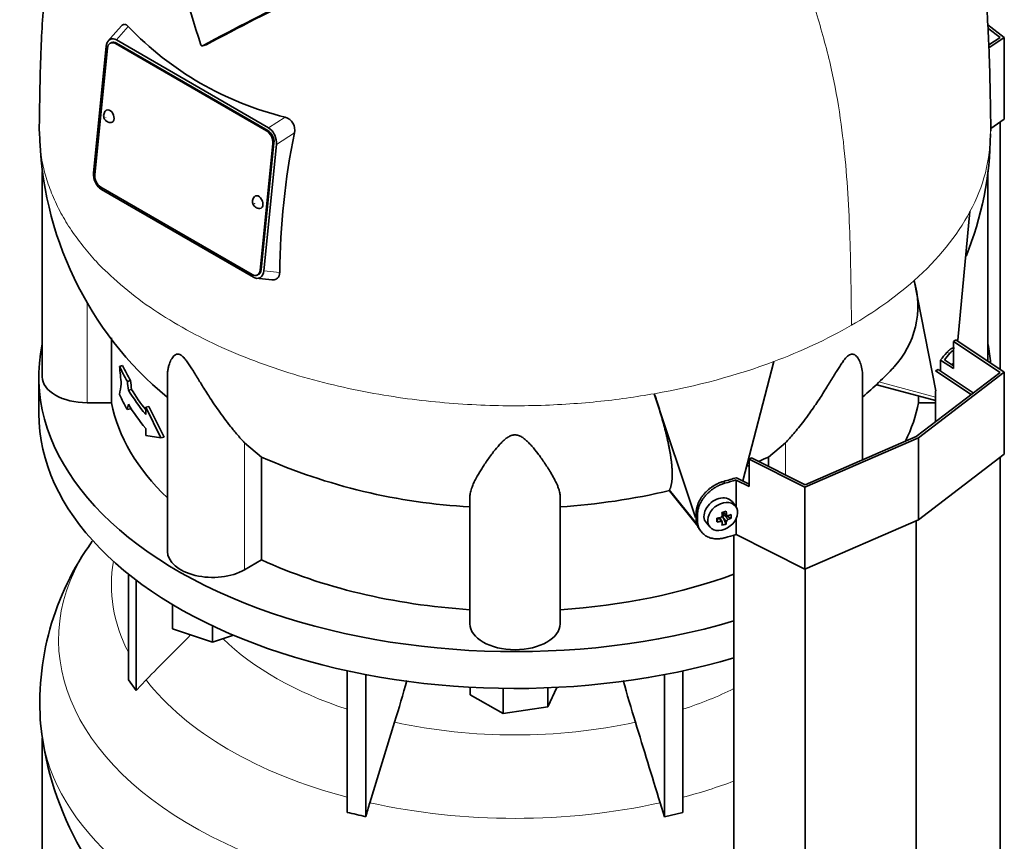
# Model space of a CAD drawing. Header units: millimetres. Extents: x 416 to 1308, y -2710 to 2025.
# Tile 10 of 27: x 1010 to 1305, y -1254 to -1008. Entities that reach past the tile are written whole.
import ezdxf

# ---------------------------------------------------------------- set-up
doc = ezdxf.new("R2010")
doc.units = ezdxf.units.MM
for name, color, linetype in [('M5X8_UNI7687', 7, 'Continuous'), ('MID_344-7', 7, 'Continuous'), ('VSI344-454_TERMI', 7, 'Continuous'), ('VSI344-454_TESTA', 7, 'Continuous'), ('VSI344_DIFFUSORE', 7, 'Continuous')]:
    doc.layers.add(name, color=color, linetype=linetype)

# ---------------------------------------------------------------- blocks, each defined once
blk = doc.blocks.new('SE4')
at = {"layer": 'M5X8_UNI7687', "color": 7, "linetype": 'Continuous', "lineweight": 35}
for p, q in [((1224.62, -1153.51), (1223.62, -1152.16)), ((1219.02, -1158.17), (1219.37, -1156.99)), ((1220.55, -1158.16), (1219.85, -1156.91)), ((1220.81, -1155.22), (1221.97, -1156.22)), ((1221.76, -1158.78), (1220.86, -1156.81)), ((1220.89, -1155.29), (1220.89, -1156.17)), ((1223.25, -1157.04), (1221.31, -1156.28)), ((1215.84, -1158.44), (1216.95, -1159.7))]:
    blk.add_line(p, q, dxfattribs=at)
at = {"layer": 'M5X8_UNI7687', "color": 4, "linetype": 'Continuous', "lineweight": 9}
for p, q in [((1220.13, -1158.02), (1219.54, -1156.97)), ((1221.86, -1157.96), (1220.86, -1156.81)), ((1220.93, -1155.19), (1221.86, -1155.99)), ((1221.31, -1156.28), (1222.32, -1157.43))]:
    blk.add_line(p, q, dxfattribs=at)
at = {"layer": 'M5X8_UNI7687', "color": 7, "linetype": 'Continuous', "lineweight": 35}
for centre, radius, start, end in [((1220.03, -1156.32), 0.55, 280.2783, 358.6867), ((1222.56, -1158.1), 0.71, 110.1734, 168.7917)]:
    blk.add_arc(centre, radius, start, end, dxfattribs=at)
for centre, major_axis, ratio, start_param, end_param in [((1289.55, -1114.86), (1.3, 4.83), 0.345066, 0.56182, 0.777666), ((1219.66, -1155.21), (3.89, 3.14), 0.739997, 0, 3.172175), ((1217.97, -1155.62), (8.97, 2.29), 0.035701, -1.293098, -1.143406), ((1216.9, -1152.01), (3.16, -9.49), 0.408248, 1.007206, 1.121766), ((1219.66, -1155.21), (3.89, 3.14), 0.739997, 6.252603, 6.283185), ((1220.75, -1152.37), (-1.01, -9.2), 0.152739, -1.021742, -0.87205), ((1217.04, -1152.1), (9.99, 0.43), 0.510658, -1.393505, -1.278945), ((1217.18, -1151.93), (2.06, -9.79), 0.279258, 1.046834, 1.161394), ((1221.11, -1156.46), (0.391, 0.312), 0.744948, 1.56038, 2.087178), ((1221.31, -1156.69), (-0.449, 0.845), 0.482969, 0.934611, 1.452812), ((1221.31, -1156.69), (-0.837, 0.408), 0.40333, 4.914112, 5.432313), ((1217.04, -1152.1), (9.99, 0.43), 0.510658, -1.036687, -0.922127), ((1217.04, -1151.85), (9.99, -0.48), 0.639648, -0.984117, -0.869557), ((1215.19, -1153.87), (6.65, -6.44), 0.71261, 0.529363, 0.679055), ((1217.04, -1151.85), (9.99, -0.48), 0.639648, -1.340934, -1.226375), ((1217.18, -1151.93), (2.06, -9.79), 0.279258, 0.690017, 0.804576), ((1217.97, -1150.62), (7.61, -5.28), 0.901051, 5.557555, 5.707247), ((1216.9, -1152.01), (3.16, -9.49), 0.408248, 0.650389, 0.764948)]:
    blk.add_ellipse(centre, major_axis=major_axis, ratio=ratio, start_param=start_param, end_param=end_param, dxfattribs=at)
blk.add_ellipse((1220.71, -1156.52), major_axis=(-3.84, -3.1), ratio=0.739997, dxfattribs=at)
for points in [[(1221.86, -1155.99), (1221.87, -1156), (1221.87, -1156.03), (1221.88, -1156.07), (1221.89, -1156.11), (1221.91, -1156.14), (1221.93, -1156.17), (1221.95, -1156.2), (1221.98, -1156.23), (1222.01, -1156.25), (1222.04, -1156.27), (1222.08, -1156.28), (1222.11, -1156.29), (1222.15, -1156.3), (1222.19, -1156.3), (1222.23, -1156.29), (1222.27, -1156.28), (1222.3, -1156.28), (1222.32, -1156.27)], [(1220.58, -1158.31), (1220.58, -1158.29), (1220.58, -1158.27), (1220.57, -1158.23), (1220.56, -1158.2), (1220.55, -1158.17), (1220.53, -1158.14), (1220.51, -1158.11), (1220.48, -1158.09), (1220.45, -1158.07), (1220.42, -1158.05), (1220.38, -1158.03), (1220.34, -1158.02), (1220.3, -1158.02), (1220.26, -1158.01), (1220.22, -1158.01), (1220.17, -1158.01), (1220.14, -1158.02), (1220.13, -1158.02)]]:
    blk.add_open_spline(points, degree=3, dxfattribs=at)
at = {"layer": 'MID_344-7', "color": 7, "linetype": 'Continuous', "lineweight": 35}
for p, q in [((1303.72, -1112.51), (1303.72, -1038.53)), ((1284.46, -1112.91), (1285.21, -1112.53)), ((1295.11, -1119.98), (1284.46, -1112.91)), ((1285.21, -1112.53), (1295.72, -1119.51)), ((1284.46, -1118.88), (1284.46, -1128.14)), ((1303.72, -2364.26), (1303.72, -1138.84)), ((1278.65, -2383.46), (1278.65, -1157.81)), ((1224.11, -1162.12), (1224.11, -2387.85)), ((1245.39, -2397.93), (1245.39, -1172.28))]:
    blk.add_line(p, q, dxfattribs=at)
at = {"layer": 'VSI344-454_TERMI', "color": 7, "linetype": 'Continuous', "lineweight": 35}
for p, q in [((1300.04, -1009.38), (1305, -1013.18)), ((1303.72, -1013.15), (1300.1, -1010.38)), ((1300.36, -1015.38), (1303.72, -1013.15)), ((1305, -1013.18), (1300.39, -1016.24)), ((1305, -1013.18), (1305, -1037.67)), ((1305, -1037.67), (1300.93, -1040.37)), ((1289.76, -1104.12), (1290.47, -1103.71)), ((1303.72, -1113.39), (1289.76, -1104.12)), ((1289.76, -1104.12), (1289.76, -1112.28)), ((1290.47, -1103.71), (1305, -1113.36)), ((1285.87, -1109.7), (1289.76, -1112.28)), ((1285.87, -1112.96), (1285.87, -1109.7)), ((1287.07, -1109.61), (1289.76, -1111.4)), ((1278.65, -1132.59), (1303.72, -1113.39)), ((1305, -1113.36), (1279.37, -1133)), ((1305, -1113.36), (1305, -1137.86)), ((1279.37, -1133), (1245.35, -1147.8)), ((1245.39, -1147.06), (1278.65, -1132.59)), ((1279.37, -1133), (1279.37, -1157.5)), ((1228.64, -1139.41), (1229.34, -1139)), ((1245.35, -1147.8), (1228.64, -1139.41)), ((1228.64, -1139.41), (1228.64, -1147.58)), ((1229.34, -1139), (1245.39, -1147.06)), ((1305, -1137.86), (1279.37, -1157.5)), ((1224.72, -1153.65), (1224.72, -1145.61)), ((1224.72, -1145.61), (1228.64, -1147.58)), ((1224.86, -1144.92), (1228.64, -1146.81)), ((1245.35, -1147.8), (1245.35, -1172.3)), ((1212.8, -1157.12), (1212.8, -1155.49)), ((1213.18, -1157.66), (1213.18, -1156.03)), ((1224.72, -1161.94), (1224.72, -1157.22)), ((1279.37, -1157.5), (1245.35, -1172.3)), ((1213.61, -1160.11), (1214.16, -1160.89)), ((1245.35, -1172.3), (1224.72, -1161.94))]:
    blk.add_line(p, q, dxfattribs=at)
at = {"layer": 'VSI344-454_TERMI', "color": 4, "linetype": 'Continuous', "lineweight": 9}
for p, q in [((1288.72, -1107.7), (1287.79, -1107.48)), ((1221.03, -1146.03), (1221.41, -1146.56)), ((1212.8, -1155.49), (1213.18, -1156.03)), ((1213.18, -1157.66), (1212.8, -1157.12))]:
    blk.add_line(p, q, dxfattribs=at)
at = {"layer": 'VSI344-454_TERMI', "color": 7, "linetype": 'Continuous', "lineweight": 35}
for centre, major_axis, start_param, end_param in [((1158.59, -1071.43), (143.5, 0), -0.480069, -0.450192), ((1158.59, -1071.43), (144.5, 0), -0.475352, -0.449757), ((1158.59, -1071.43), (143.5, 0), -1.120604, -1.090727), ((1158.59, -1071.43), (144.5, 0), -1.121039, -1.095444), ((1158.59, -1087.76), (144.5, 0), -1.121039, -1.095444)]:
    blk.add_ellipse(centre, major_axis=major_axis, ratio=0.57735, start_param=start_param, end_param=end_param, dxfattribs=at)
for points, knots in [([(1287.79, -1107.48), (1287.83, -1107.43), (1287.92, -1107.33), (1288.05, -1107.19), (1288.17, -1107.06), (1288.3, -1106.93), (1288.42, -1106.82), (1288.54, -1106.71), (1288.67, -1106.61), (1288.79, -1106.52), (1288.91, -1106.43), (1289.02, -1106.36), (1289.14, -1106.3), (1289.33, -1106.2), (1289.58, -1106.11), (1289.86, -1106.09), (1290.02, -1106.11), (1290.08, -1106.13)], [0, 0, 0, 0, 0.0210181, 0.0419347, 0.0627717, 0.0835515, 0.1042965, 0.1250293, 0.1457726, 0.1665489, 0.1873807, 0.2082903, 0.2292998, 0.2504308, 0.312491, 0.3747066, 0.4161494, 0.4161494, 0.4161494, 0.4161494]), ([(1289.79, -1106.68), (1289.76, -1106.7), (1289.66, -1106.77), (1289.47, -1106.92), (1289.23, -1107.15), (1288.97, -1107.4), (1288.8, -1107.6), (1288.72, -1107.7)], [0.8203443, 0.8203443, 0.8203443, 0.8203443, 0.8334714, 0.8749845, 0.9164568, 0.9580689, 1, 1, 1, 1]), ([(1212.8, -1155.49), (1212.8, -1155.41), (1212.81, -1155.25), (1212.82, -1155), (1212.84, -1154.76), (1212.87, -1154.51), (1212.91, -1154.27), (1212.96, -1154.02), (1213.02, -1153.77), (1213.09, -1153.52), (1213.16, -1153.28), (1213.24, -1153.03), (1213.34, -1152.77), (1213.5, -1152.36), (1213.77, -1151.79), (1214.19, -1151.07), (1214.68, -1150.37), (1215.23, -1149.7), (1215.83, -1149.06), (1216.48, -1148.47), (1217.18, -1147.92), (1217.82, -1147.48), (1218.41, -1147.13), (1218.92, -1146.85), (1219.44, -1146.6), (1219.97, -1146.38), (1220.5, -1146.19), (1220.85, -1146.08), (1221.03, -1146.03)], [0, 0, 0, 0, 0.020997, 0.041893, 0.062713, 0.083477, 0.104209, 0.124931, 0.145666, 0.166436, 0.187265, 0.208173, 0.229184, 0.250319, 0.312379, 0.374611, 0.437429, 0.499972, 0.562502, 0.625327, 0.687534, 0.749602, 0.791735, 0.833469, 0.874983, 0.916456, 0.958068, 1, 1, 1, 1]), ([(1221.41, -1146.56), (1221.32, -1146.59), (1221.14, -1146.64), (1220.87, -1146.73), (1220.61, -1146.82), (1220.35, -1146.92), (1220.08, -1147.02), (1219.82, -1147.14), (1219.56, -1147.26), (1219.3, -1147.39), (1219.05, -1147.52), (1218.79, -1147.66), (1218.54, -1147.81), (1218.12, -1148.07), (1217.55, -1148.45), (1216.86, -1149), (1216.21, -1149.6), (1215.61, -1150.23), (1215.06, -1150.91), (1214.57, -1151.6), (1214.15, -1152.32), (1213.84, -1152.98), (1213.62, -1153.56), (1213.46, -1154.06), (1213.33, -1154.55), (1213.25, -1155.05), (1213.19, -1155.54), (1213.19, -1155.86), (1213.18, -1156.03)], [0, 0, 0, 0, 0.021018, 0.041934, 0.062771, 0.08355, 0.104295, 0.125028, 0.145771, 0.166547, 0.187379, 0.208288, 0.229298, 0.250429, 0.312489, 0.374705, 0.437522, 0.500061, 0.562591, 0.625422, 0.687637, 0.749714, 0.79185, 0.833578, 0.875077, 0.916526, 0.958107, 1, 1, 1, 1]), ([(1213.78, -1160.35), (1213.65, -1160.17), (1213.46, -1159.85), (1213.24, -1159.38), (1213.08, -1158.96), (1212.96, -1158.52), (1212.87, -1158.07), (1212.81, -1157.6), (1212.81, -1157.28), (1212.8, -1157.12)], [0.6886177, 0.6886177, 0.6886177, 0.6886177, 0.7497141, 0.7918499, 0.8335781, 0.8750765, 0.9165257, 0.958107, 1, 1, 1, 1]), ([(1213.18, -1157.66), (1213.18, -1157.74), (1213.18, -1157.9), (1213.2, -1158.14), (1213.22, -1158.37), (1213.25, -1158.6), (1213.29, -1158.83), (1213.34, -1159.05), (1213.4, -1159.28), (1213.46, -1159.49), (1213.54, -1159.71), (1213.62, -1159.92), (1213.71, -1160.12), (1213.88, -1160.46), (1214.15, -1160.9), (1214.57, -1161.41), (1215.06, -1161.88), (1215.61, -1162.28), (1216.21, -1162.61), (1216.86, -1162.88), (1217.55, -1163.07), (1218.2, -1163.18), (1218.79, -1163.22), (1219.3, -1163.23), (1219.82, -1163.19), (1220.35, -1163.13), (1220.88, -1163.03), (1221.23, -1162.94), (1221.41, -1162.89)], [0, 0, 0, 0, 0.020996, 0.041893, 0.062713, 0.083477, 0.104209, 0.124931, 0.145666, 0.166436, 0.187264, 0.208173, 0.229184, 0.250319, 0.312379, 0.374611, 0.437429, 0.499972, 0.562503, 0.625328, 0.687536, 0.749604, 0.791737, 0.833471, 0.874985, 0.916457, 0.958069, 1, 1, 1, 1])]:
    blk.add_open_spline(points, degree=3, knots=knots, dxfattribs=at)
at = {"layer": 'VSI344-454_TESTA', "color": 7, "linetype": 'Continuous', "lineweight": 35}
for p, q in [((1040.82, -1009.68), (1036.63, -1014.43)), ((1036.25, -1015.8), (1032.46, -1053.64)), ((1036.61, -1016.37), (1032.82, -1054.21)), ((1037.4, -1013.74), (1037.2, -1013.86)), ((1037.88, -1014.69), (1037.53, -1014.84)), ((1084.24, -1041.14), (1038.99, -1015.01)), ((1039.3, -1013.92), (1084.81, -1040.19)), ((1084.6, -1040.99), (1039.34, -1014.86)), ((1065.1, -1015.66), (1066.13, -1015.39)), ((1086.69, -1042.44), (1086.54, -1042.11)), ((1082.32, -1082.79), (1086.11, -1044.94)), ((1082.67, -1082.64), (1086.46, -1044.79)), ((1087.17, -1045.19), (1083.38, -1083.04)), ((1017.09, -1053.28), (1017.09, -1114.71)), ((1300.09, -1110.1), (1300.09, -1053.24)), ((1032.94, -1056.4), (1033.11, -1056.75)), ((1034.68, -1058.02), (1079.94, -1084.15)), ((1034.82, -1058.65), (1080.33, -1084.92)), ((1291.06, -1103.76), (1294.7, -1065.27)), ((1081.39, -1084.32), (1081.74, -1084.16)), ((1081.14, -1085.24), (1085.8, -1085.71)), ((1082.21, -1085.11), (1082.43, -1084.98)), ((1284.55, -1118.91), (1278.01, -1085.93)), ((1037.84, -1103.1), (1037.84, -1122.5)), ((1226.78, -1145.88), (1236.06, -1110.15)), ((1041.17, -1111.38), (1040.24, -1111.61)), ((1043.52, -1115.87), (1042.59, -1116.09)), ((1054.58, -1114.41), (1054.58, -1166.96)), ((1262.6, -1139.57), (1262.6, -1114.41)), ((1043.83, -1118.49), (1042.9, -1118.71)), ((1266.85, -1117.11), (1284.46, -1121.85)), ((1037.84, -1122.5), (1030.59, -1122.5)), ((1212.57, -1156.88), (1200.27, -1119.79)), ((1279.34, -1120.47), (1279.34, -1122.5)), ((1284.46, -1122.5), (1279.34, -1122.5)), ((1043.52, -1124.3), (1042.59, -1124.52)), ((1049, -1123.63), (1048.07, -1123.86)), ((1052.61, -1133.04), (1048.07, -1123.86)), ((1048.07, -1123.86), (1048.07, -1125.96)), ((1053.55, -1132.82), (1049, -1123.63)), ((1048.07, -1130.18), (1048.07, -1132.29)), ((1052.61, -1133.04), (1048.07, -1132.29)), ((1053.55, -1132.82), (1052.61, -1133.04)), ((1082.75, -1138.73), (1077.62, -1134.45)), ((1239.55, -1134.45), (1234.42, -1138.73)), ((1082.75, -1138.73), (1082.75, -1169.51)), ((1234.42, -1138.73), (1234.42, -1141.55)), ((1204.8, -1148.8), (1204.84, -1148.55)), ((1204.85, -1148.87), (1213.34, -1159.39)), ((1145.09, -1188.61), (1145.09, -1150.58)), ((1172.09, -1188.61), (1172.09, -1150.58)), ((1082.75, -1169.51), (1077.62, -1172.47))]:
    blk.add_line(p, q, dxfattribs=at)
at = {"layer": 'VSI344-454_TESTA', "color": 4, "linetype": 'Continuous', "lineweight": 9}
for p, q in [((1039.3, -1013.92), (1042.84, -1009.9)), ((1039.34, -1014.86), (1038.99, -1015.01)), ((1089.8, -1037.01), (1084.81, -1040.19)), ((1084.24, -1041.14), (1084.6, -1040.99)), ((1092.58, -1041.74), (1087.17, -1045.19)), ((1086.46, -1044.79), (1086.11, -1044.94)), ((1082.32, -1082.79), (1082.67, -1082.64)), ((1083.38, -1083.04), (1088.17, -1083.51)), ((1030.59, -1122.5), (1030.59, -1092.47)), ((1267.46, -1116.23), (1284.46, -1120.81)), ((1077.62, -1172.47), (1077.62, -1134.45)), ((1239.55, -1144.13), (1239.55, -1134.45)), ((1204.84, -1148.55), (1213.26, -1158.99))]:
    blk.add_line(p, q, dxfattribs=at)
at = {"layer": 'VSI344-454_TESTA', "color": 7, "linetype": 'Continuous', "lineweight": 35}
for centre, radius, start, end in [((1311.45, -931.62), 260.67, 190.1859, 198.7419), ((1480.67, -1792.96), 881.42, 115.96048, 118.13059), ((1481.62, -1792.91), 881.58, 115.94686, 118.11883), ((1112.77, -943.01), 96.76, 223.7278, 256.2722), ((1038.82, -1015.85), 2.57, 129.2377, 178.9426), ((1038.2, -1015.47), 1.91, 54.594, 114.6447), ((1088.72, -1040.83), 3.97, 346.6505, 74.144), ((1037.45, -1036.86), 1.76, 238.5094, 278.1477), ((1121.56, -1039.73), 105.24, 180.8372, 230.3813), ((1082.5, -1044.01), 4.46, 25.2294, 58.8129), ((1081.75, -1044.7), 5.44, 354.8248, 24.6127), ((1305.86, -1085.41), 217.7, 168.4284, 179.5003), ((1202.17, -1041.41), 98.68, 337.8165, 359.6231), ((1037.88, -1054.13), 5.44, 174.8247, 204.6001), ((1037.13, -1054.83), 4.46, 205.5704, 238.8434), ((1082, -1062.58), 1.76, 238.5094, 278.1477), ((1080.81, -1082.99), 2.57, 309.2262, 358.9419), ((1081.43, -1083.36), 1.91, 234.6438, 294.0123), ((1252.34, -1093.58), 26.79, 316.8978, 16.5885), ((2045.7, -1018.27), 1009.78, 185.30367, 185.60415), ((1189.66, -1034.58), 112.88, 310.2745, 316.7658), ((2054.98, -999.2), 1019.11, 186.58617, 186.73463), ((2047.63, -1000.12), 1010.75, 186.57578, 186.72546), ((1431.4, -1180.67), 395.83, 170.7261, 171.1896), ((1455.06, -1202.92), 419.85, 169.0161, 169.2377), ((1154.59, -976.11), 177.78, 246.1657, 266.9354), ((1171.68, -1001.73), 150.68, 293.3577, 294.6055), ((1171.68, -1001.73), 150.68, 291.9447, 292.238), ((1159.73, -957.04), 196.98, 273.5975, 283.2277)]:
    blk.add_arc(centre, radius, start, end, dxfattribs=at)
at = {"layer": 'VSI344-454_TESTA', "color": 4, "linetype": 'Continuous', "lineweight": 9}
for centre, radius, start, end in [((1251.18, -1041.2), 49.73, 331.0575, 359.9556), ((1202.72, -1000.2), 114.1, 299.6955, 311.2892), ((1181.87, -964.01), 155.86, 290.3453, 299.7641)]:
    blk.add_arc(centre, radius, start, end, dxfattribs=at)
at = {"layer": 'VSI344-454_TESTA', "color": 7, "linetype": 'Continuous', "lineweight": 35}
for centre, major_axis, ratio, start_param, end_param in [((1038.73, -1017.59), (1.2, -2.75), 0.643408, 2.425216, 3.996013), ((1039.08, -1017.44), (1.2, -2.75), 0.643408, 2.425216, 3.141593), ((1037.19, -1036.72), (-0.8, 1.83), 0.643408, 0, 0.21978), ((1037.19, -1036.72), (-0.8, 1.83), 0.643408, 2.920391, 6.283185), ((1083.99, -1043.72), (1.2, -2.75), 0.643408, 0.85442, 2.425216), ((1084.34, -1043.57), (-1.2, 2.75), 0.643408, 3.996013, 5.566809), ((1034.94, -1055.44), (-1.2, 2.75), 0.643408, 0.85442, 2.425216), ((1081.74, -1062.44), (-0.8, 1.83), 0.643408, 0, 0.21978), ((1081.74, -1062.44), (-0.8, 1.83), 0.643408, 2.920391, 6.283185), ((1080.19, -1081.57), (-1.2, 2.75), 0.643408, 2.425216, 3.996013), ((1080.55, -1081.41), (-1.2, 2.75), 0.643408, 3.141593, 3.996013), ((1158.59, -1093.34), (-122.5, 0), 0.57735, 0.261186, 0.327396), ((1158.59, -1093.34), (-121.5, 0), 0.57735, 0.260097, 0.326857), ((1030.59, -1114.71), (13.5, 0), 0.57735, 3.141593, 4.712389), ((1158.59, -1095.45), (-122.5, 0), 0.57735, 0.335083, 0.446047), ((1158.59, -1095.45), (-121.5, 0), 0.57735, 0.334608, 0.428513), ((1158.59, -1114.71), (-121.5, 0), 0.57735, 0.111341, 0.543224), ((1158.59, -1101.78), (-122.5, 0), 0.57735, 0.261186, 0.327396), ((1158.59, -1114.71), (121.5, 0), 0.57735, 6.004526, 6.171844), ((1158.59, -1099.67), (-122.5, 0), 0.57735, 0.335083, 0.446047), ((1068.08, -1166.96), (13.5, 0), 0.57735, 3.141593, 5.497787), ((1158.59, -1114.71), (-121.5, 0), 0.57735, 0.896739, 1.459455), ((1158.59, -1114.71), (121.5, 0), 0.57735, 4.82373, 5.281941), ((1158.59, -1188.61), (13.5, 0), 0.57735, 3.141593, 6.283185)]:
    blk.add_ellipse(centre, major_axis=major_axis, ratio=ratio, start_param=start_param, end_param=end_param, dxfattribs=at)
at = {"layer": 'VSI344-454_TESTA', "color": 4, "linetype": 'Continuous', "lineweight": 9}
for centre in [(1036.14, -1037.18), (1080.68, -1062.9)]:
    blk.add_ellipse(centre, major_axis=(-0.0254, 0.0582), ratio=0.643408, dxfattribs=at)
for start_param, end_param in [(5.707705, 5.986003), (5.009578, 5.287871)]:
    blk.add_ellipse((1158.59, -1041.2), major_axis=(142.36, 0), ratio=0.57735, start_param=start_param, end_param=end_param, dxfattribs=at)
at = {"layer": 'VSI344-454_TESTA', "color": 7, "linetype": 'Continuous', "lineweight": 35}
for points, knots in [([(1034.69, -936.04), (1033.91, -937.55), (1031.9, -941.61), (1028.91, -948.39), (1025.94, -956.48), (1023.55, -964.6), (1021.64, -972.65), (1020.06, -980.93), (1018.8, -989.63), (1017.83, -998.83), (1017.14, -1008.13), (1016.71, -1016.96), (1016.48, -1025.26), (1016.37, -1031.17), (1016.26, -1036.53), (1016.24, -1039.43), (1016.23, -1041.2)], [0.2704078, 0.2704078, 0.2704078, 0.2704078, 0.3033575, 0.3579147, 0.4123932, 0.46922, 0.5203124, 0.5723303, 0.6337253, 0.6941402, 0.7591615, 0.8275215, 0.8806663, 0.9366853, 0.9672904, 1, 1, 1, 1]), ([(1300.93, -1041.24), (1300.93, -1039.97), (1300.93, -1037.33), (1300.85, -1033.16), (1300.75, -1028.24), (1300.62, -1021.85), (1300.33, -1013.66), (1299.83, -1004.91), (1299.06, -995.77), (1298, -986.74), (1296.6, -977.95), (1294.88, -969.66), (1292.75, -961.44), (1290.13, -953.26), (1286.95, -945.25), (1284.24, -939.48), (1282.69, -936.43), (1282.34, -935.76)], [0, 0, 0, 0, 0.0232091, 0.0569933, 0.0891108, 0.1417623, 0.1981, 0.2630964, 0.3258498, 0.3867945, 0.4455268, 0.5007482, 0.5514546, 0.60898, 0.6655624, 0.7170458, 0.731577, 0.731577, 0.731577, 0.731577]), ([(1040.82, -1009.68), (1040.83, -1009.67), (1040.95, -1009.54), (1041.19, -1009.34), (1041.51, -1009.24), (1041.78, -1009.24), (1041.98, -1009.29), (1042.19, -1009.37), (1042.41, -1009.5), (1042.63, -1009.67), (1042.77, -1009.82), (1042.84, -1009.9)], [0.3819069, 0.3819069, 0.3819069, 0.3819069, 0.392179, 0.5097344, 0.6234902, 0.6817649, 0.7404104, 0.8020867, 0.8651418, 0.9320617, 1, 1, 1, 1]), ([(1064.6, -1015.37), (1064.6, -1015.39), (1064.62, -1015.43), (1064.65, -1015.49), (1064.69, -1015.55), (1064.74, -1015.61), (1064.81, -1015.66), (1064.88, -1015.69), (1064.96, -1015.7), (1065.03, -1015.69), (1065.08, -1015.67), (1065.1, -1015.66)], [0, 0, 0, 0, 0.083882, 0.167351, 0.251899, 0.376428, 0.501233, 0.625666, 0.750014, 0.87532, 1, 1, 1, 1]), ([(1036.16, -1035.05), (1036.14, -1035.06), (1035.95, -1035.19), (1035.7, -1035.6), (1035.49, -1036.19), (1035.48, -1036.82), (1035.67, -1037.48), (1036.06, -1038.04), (1036.39, -1038.26), (1036.53, -1038.35)], [0, 0, 0, 0, 0.016071, 0.188666, 0.346757, 0.501927, 0.66984, 0.88022, 1, 1, 1, 1]), ([(1080.71, -1060.77), (1080.69, -1060.78), (1080.49, -1060.91), (1080.25, -1061.32), (1080.04, -1061.91), (1080.03, -1062.54), (1080.22, -1063.2), (1080.61, -1063.75), (1080.94, -1063.98), (1081.08, -1064.07)], [0, 0, 0, 0, 0.016071, 0.188666, 0.346757, 0.501927, 0.66984, 0.88022, 1, 1, 1, 1]), ([(1088.17, -1083.51), (1088.16, -1083.57), (1088.16, -1083.69), (1088.14, -1083.86), (1088.11, -1084.02), (1088.07, -1084.23), (1087.99, -1084.48), (1087.87, -1084.74), (1087.71, -1084.98), (1087.47, -1085.25), (1087.1, -1085.52), (1086.57, -1085.7), (1086.11, -1085.73), (1085.85, -1085.71), (1085.81, -1085.71)], [0, 0, 0, 0, 0.0335571, 0.0667874, 0.0997731, 0.1325985, 0.1958636, 0.2580457, 0.3183352, 0.3781439, 0.4957181, 0.6141111, 0.7362695, 0.7635613, 0.7635613, 0.7635613, 0.7635613]), ([(1077.62, -1134.45), (1077.41, -1134.21), (1076.97, -1133.74), (1076.26, -1132.95), (1075.45, -1132.01), (1074.52, -1130.9), (1073.2, -1129.28), (1071.63, -1127.24), (1069.89, -1124.86), (1068.35, -1122.62), (1066.99, -1120.55), (1065.78, -1118.66), (1064.4, -1116.43), (1063.14, -1114.35), (1061.95, -1112.41), (1061.13, -1111.14), (1060.34, -1109.99), (1059.54, -1109), (1058.7, -1108.22), (1057.89, -1107.88), (1057.24, -1107.96), (1056.71, -1108.27), (1056.24, -1108.74), (1055.65, -1109.58), (1055.19, -1110.65), (1054.84, -1111.88), (1054.65, -1112.97), (1054.58, -1113.83), (1054.58, -1114.31), (1054.58, -1114.41)], [0, 0, 0, 0, 0.020247, 0.0413012, 0.0631676, 0.0911499, 0.1206822, 0.1725651, 0.2189806, 0.2600001, 0.2962057, 0.3283254, 0.3570821, 0.4069553, 0.4285992, 0.4484587, 0.4665056, 0.4826091, 0.4971306, 0.5113122, 0.5266668, 0.543344, 0.562023, 0.5826937, 0.6304427, 0.6595254, 0.6923195, 0.7261108, 0.7344182, 0.7344182, 0.7344182, 0.7344182]), ([(1262.6, -1114.41), (1262.6, -1114.25), (1262.58, -1113.39), (1262.39, -1111.93), (1261.82, -1110.17), (1261.13, -1108.93), (1260.47, -1108.26), (1259.92, -1107.97), (1259.38, -1107.88), (1258.65, -1108.12), (1257.86, -1108.76), (1257.1, -1109.65), (1256.32, -1110.73), (1255.54, -1111.91), (1254.71, -1113.25), (1253.49, -1115.26), (1251.77, -1118.07), (1249.91, -1121), (1248.2, -1123.54), (1246.67, -1125.72), (1245.05, -1127.91), (1243.44, -1129.95), (1242.01, -1131.69), (1240.71, -1133.19), (1239.93, -1134.04), (1239.55, -1134.45)], [0.265607, 0.265607, 0.265607, 0.265607, 0.2789295, 0.3409942, 0.392778, 0.4359518, 0.4604978, 0.4716154, 0.4871189, 0.5000341, 0.5129562, 0.5284792, 0.5444389, 0.5641957, 0.583938, 0.6074587, 0.6593255, 0.7214848, 0.7571561, 0.7963778, 0.8446458, 0.8874257, 0.9275339, 0.9650516, 1, 1, 1, 1]), ([(1204.84, -1148.55), (1204.86, -1148.5), (1204.92, -1148.38), (1204.99, -1148.2), (1205.07, -1148.01), (1205.13, -1147.82), (1205.2, -1147.61), (1205.26, -1147.4), (1205.31, -1147.18), (1205.36, -1146.95), (1205.41, -1146.72), (1205.45, -1146.48), (1205.49, -1146.23), (1205.52, -1145.97), (1205.55, -1145.71), (1205.58, -1145.43), (1205.6, -1145.16), (1205.61, -1144.87), (1205.62, -1144.58), (1205.63, -1144.28), (1205.63, -1143.97), (1205.63, -1143.66), (1205.63, -1143.34), (1205.62, -1143.01), (1205.6, -1142.67), (1205.59, -1142.33), (1205.56, -1141.98), (1205.54, -1141.63), (1205.51, -1141.27), (1205.47, -1140.9), (1205.43, -1140.53), (1205.39, -1140.14), (1205.34, -1139.76), (1205.29, -1139.36), (1205.23, -1138.96), (1205.18, -1138.56), (1205.08, -1137.96), (1204.95, -1137.16), (1204.76, -1136.14), (1204.55, -1135.1), (1204.33, -1134.03), (1204.08, -1132.93), (1203.82, -1131.82), (1203.53, -1130.69), (1203.23, -1129.54), (1202.92, -1128.37), (1202.58, -1127.18), (1202.23, -1125.98), (1201.87, -1124.76), (1201.49, -1123.54), (1201.1, -1122.3), (1200.69, -1121.05), (1200.41, -1120.21), (1200.27, -1119.79)], [0, 0, 0, 0, 0.014374, 0.02874, 0.043097, 0.057447, 0.071789, 0.086123, 0.100449, 0.114767, 0.129077, 0.143379, 0.157674, 0.171961, 0.186239, 0.200511, 0.214774, 0.22903, 0.243278, 0.257518, 0.27175, 0.285975, 0.300193, 0.314402, 0.328604, 0.342798, 0.356985, 0.371164, 0.385335, 0.399499, 0.413655, 0.427804, 0.441945, 0.456079, 0.470204, 0.484323, 0.498433, 0.531555, 0.564441, 0.597091, 0.629505, 0.661683, 0.693625, 0.72533, 0.756799, 0.78803, 0.819025, 0.849782, 0.880302, 0.910583, 0.940627, 0.970433, 1, 1, 1, 1]), ([(1172.09, -1150.58), (1172.08, -1150.4), (1172.07, -1150.03), (1171.98, -1149.43), (1171.81, -1148.73), (1171.54, -1147.91), (1171.07, -1146.72), (1170.34, -1145.23), (1169.35, -1143.49), (1168.34, -1141.87), (1167.34, -1140.36), (1166.38, -1138.99), (1165.19, -1137.38), (1164, -1135.88), (1162.77, -1134.53), (1161.87, -1133.66), (1160.95, -1132.92), (1159.96, -1132.36), (1158.84, -1132.05), (1157.66, -1132.19), (1156.64, -1132.66), (1155.71, -1133.32), (1154.82, -1134.12), (1153.58, -1135.4), (1152.39, -1136.86), (1151.17, -1138.46), (1150.2, -1139.84), (1149.26, -1141.22), (1148.11, -1143.02), (1147.07, -1144.79), (1146.23, -1146.47), (1145.63, -1147.88), (1145.18, -1149.27), (1145.12, -1150.15), (1145.09, -1150.58)], [0, 0, 0, 0, 0.020247, 0.041301, 0.063168, 0.09115, 0.120682, 0.172565, 0.218981, 0.26, 0.296206, 0.328325, 0.357082, 0.406955, 0.428599, 0.448459, 0.466506, 0.482609, 0.497131, 0.511312, 0.526667, 0.543344, 0.562023, 0.582694, 0.630443, 0.659525, 0.692319, 0.726111, 0.759233, 0.82594, 0.865768, 0.902245, 0.953307, 1, 1, 1, 1])]:
    blk.add_open_spline(points, degree=3, knots=knots, dxfattribs=at)
at = {"layer": 'VSI344-454_TESTA', "color": 4, "linetype": 'Continuous', "lineweight": 9}
blk.add_open_spline([(1240.09, -976.86), (1241.12, -981.43), (1243.92, -991.09), (1249.06, -1006.43), (1253.43, -1022.31), (1256.08, -1037.33), (1257.65, -1051.42), (1258.53, -1064.97), (1259, -1078.21), (1259.15, -1089.54), (1259.25, -1096.57), (1259.25, -1099.31)], degree=3, knots=[0, 0, 0, 0, 0.117079, 0.240569, 0.360617, 0.476421, 0.590288, 0.703407, 0.816259, 0.929029, 1, 1, 1, 1], dxfattribs=at)
blk.add_rational_spline([(1016.23, -1041.2), (1016.23, -1107.05), (1109.54, -1135.83), (1200.27, -1119.79)], [0.668635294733, 0.54703280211, 0.657487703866, 1], degree=3, dxfattribs=at)
at = {"layer": 'VSI344_DIFFUSORE', "color": 7, "linetype": 'Continuous', "lineweight": 35}
for p, q in [((1016.09, -1114.71), (1016.09, -1125.73)), ((1042.88, -1205.38), (1042.88, -1173.75)), ((1045.17, -1208.59), (1045.17, -1175.54)), ((1056.08, -1190.15), (1056.08, -1182.88)), ((1068.08, -1194.15), (1056.08, -1190.15)), ((1068.08, -1194.15), (1068.08, -1189.28)), ((1074.31, -1192.07), (1068.08, -1194.15)), ((1108.36, -1245.07), (1108.36, -1202.72)), ((1113.91, -1246.39), (1113.91, -1203.85)), ((1203.27, -1246.39), (1203.27, -1203.85)), ((1208.81, -1245.07), (1208.81, -1202.72)), ((1042.88, -1205.38), (1045.17, -1208.59)), ((1045.17, -1208.59), (1048.17, -1205.41)), ((1145.2, -1209.87), (1145.2, -1207.64)), ((1155, -1215.52), (1155, -1207.98)), ((1171.06, -1207.69), (1168.39, -1213.45)), ((1168.39, -1213.45), (1168.39, -1207.81)), ((1155, -1215.52), (1145.2, -1209.87)), ((1168.39, -1213.45), (1155, -1215.52)), ((1122.57, -1218.09), (1115.15, -1242.21)), ((1017.09, -1222.81), (1017.09, -1286.17)), ((1202.03, -1242.21), (1203.27, -1246.39)), ((1203.27, -1246.39), (1208.81, -1245.07))]:
    blk.add_line(p, q, dxfattribs=at)
for centre, radius, start, end in [((1099.12, -1212.42), 82.73, 144.1367, 184.7497), ((696.88, -1087.16), 445.37, 342.904, 344.5815), ((1620.3, -1087.16), 445.37, 195.4213, 197.096), ((1110.43, -1209.22), 94.23, 186.0863, 233.5598), ((1316.97, -1304.33), 211.17, 162.8912, 164.0764), ((1077.96, -1384.45), 142.66, 75.4059, 77.6951)]:
    blk.add_arc(centre, radius, start, end, dxfattribs=at)
for centre, start_param, end_param in [((1158.59, -1114.71), 3.023053, 5.190143), ((1158.59, -1114.71), 0.049395, 0.118539), ((1158.59, -1125.73), 3.141593, 5.190143)]:
    blk.add_ellipse(centre, major_axis=(142.5, 0), ratio=0.57735, start_param=start_param, end_param=end_param, dxfattribs=at)
at = {"layer": 'VSI344_DIFFUSORE', "color": 4, "linetype": 'Continuous', "lineweight": 9}
for centre, major_axis, start_param, end_param in [((1158.59, -1193.45), (136.58, 0), 2.759841, 5.212737), ((1158.59, -1177.13), (120.79, 0), 3.038624, 3.432735), ((1158.59, -1163.37), (-101.4, 0), 0.532702, 1.052595), ((1158.59, -1177.13), (-120.79, 0), 0.417538, 1.141984), ((1158.59, -1163.37), (101.4, 0), -1.052595, -0.868255), ((1158.59, -1215.13), (-142.13, 0), 0.049778, 2.049895), ((1158.59, -1163.37), (-101.4, 0), 1.207688, 1.933905), ((1158.59, -1177.13), (120.79, 0), -1.141984, -0.997489), ((1158.59, -1177.13), (-120.79, 0), 1.202936, 1.938657)]:
    blk.add_ellipse(centre, major_axis=major_axis, ratio=0.57735, start_param=start_param, end_param=end_param, dxfattribs=at)
at = {"layer": 'VSI344_DIFFUSORE', "color": 7, "linetype": 'Continuous', "lineweight": 35}
for points in [[(1048.17, -1205.41), (1052.62, -1200.93), (1057.07, -1196.45), (1061.52, -1191.97)], [(1194.6, -1218.09), (1197.08, -1226.13), (1199.55, -1234.17), (1202.03, -1242.21)]]:
    blk.add_open_spline(points, degree=3, dxfattribs=at)

msp = doc.modelspace()

# ---------------------------------------------------------------- block references
msp.add_blockref('SE4', (0, 0))

doc.saveas('drawing.dxf')
